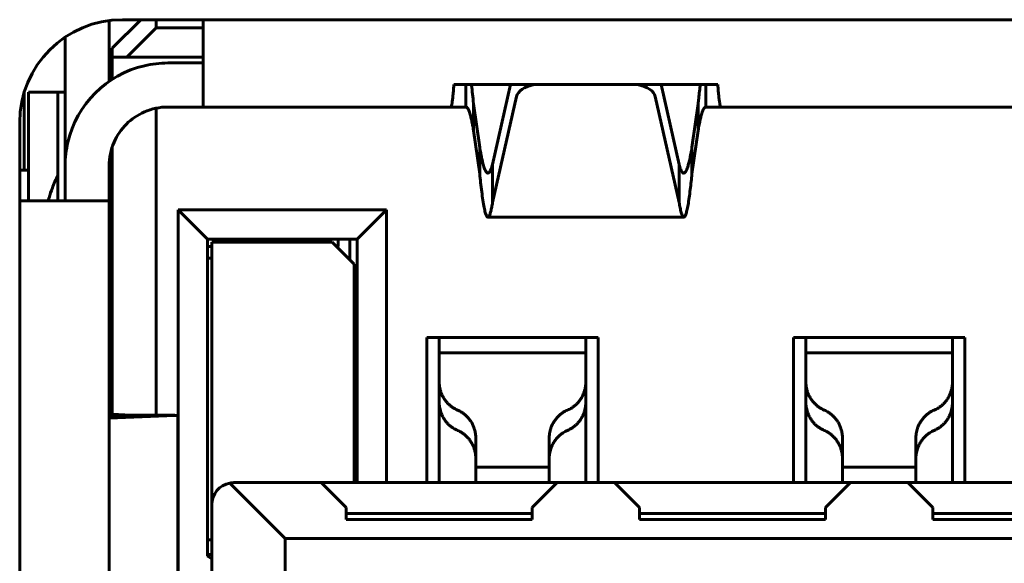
# Model space of a CAD drawing. Header units: millimetres. Extents: x -112 to 98, y -171 to 88.
# Tile 37 of 129: x -5.65 to 1.06, y 5.68 to 9.38. Entities that reach past the tile are written whole.
import ezdxf

# ---------------------------------------------------------------- set-up
doc = ezdxf.new("R2010")
doc.units = ezdxf.units.MM
doc.linetypes.add('K5LT32768', pattern=[0])

msp = doc.modelspace()

# ---------------------------------------------------------------- linework, layer by layer
at = {"color": 150, "linetype": 'K5LT32768', "lineweight": 60, "true_color": 0x0080ff}
for p, q in [((-5.0434, 8.964), (-5.0434, 9.3788)), ((-5.0434, 8.964), (-5.0434, 9.3788)), ((-5.0234, 9.1896), (-4.8284, 9.3846)), ((-5.0234, 9.1896), (-4.8284, 9.3846)), ((-4.9534, 9.3846), (7.3466, 9.3846)), ((-4.9534, 9.3846), (7.3466, 9.3846)), ((-4.7234, 9.3296), (-4.7234, 9.3846)), ((-4.7234, 9.3296), (-4.7234, 9.3846)), ((-4.4034, 9.3696), (-4.4034, 8.7896)), ((-4.4034, 9.3696), (-4.4034, 8.7896)), ((-5.3434, 9.2659), (-5.3434, 8.3896)), ((-5.3434, 9.2659), (-5.3434, 8.3896)), ((-4.9234, 9.1296), (-4.7234, 9.3296)), ((-4.9234, 9.1296), (-4.7234, 9.3296)), ((-4.4034, 9.3296), (-4.7234, 9.3296)), ((-4.4034, 9.3296), (-4.7234, 9.3296)), ((-5.0234, 9.1296), (-5.0234, 9.1896)), ((-5.0234, 9.1296), (-5.0234, 9.1896)), ((-5.0234, 8.9775), (-5.0234, 9.1296)), ((-5.0234, 9.1296), (-4.9234, 9.1296)), ((-5.0234, 8.9775), (-5.0234, 9.1296)), ((-5.0234, 9.1296), (-4.9234, 9.1296)), ((-4.4034, 9.1296), (-4.9234, 9.1296)), ((-4.4034, 9.1296), (-4.9234, 9.1296)), ((-4.4034, 9.0896), (-4.6434, 9.0896)), ((-4.4034, 9.0896), (-4.6434, 9.0896)), ((-0.8934, 8.9424), (-2.6934, 8.9424)), ((-0.8934, 8.9424), (-2.6934, 8.9424)), ((-2.6105, 8.7896), (-2.6105, 8.9424)), ((-2.6105, 8.7896), (-2.6105, 8.9424)), ((-2.3068, 8.9424), (-2.4296, 8.3978)), ((-2.3068, 8.9424), (-2.4296, 8.3978)), ((-1.1572, 8.3978), (-1.2799, 8.9424)), ((-1.1572, 8.3978), (-1.2799, 8.9424)), ((-0.9762, 8.9424), (-0.9762, 8.7896)), ((-0.9762, 8.9424), (-0.9762, 8.7896)), ((-5.6234, 8.3596), (-5.6234, 8.8873)), ((-5.6234, 8.3596), (-5.6234, 8.8873)), ((-5.5934, 8.8896), (-5.5934, 8.1496)), ((-5.5934, 8.8896), (-5.3934, 8.8896)), ((-5.5934, 8.8896), (-5.5934, 8.1496)), ((-5.5934, 8.8896), (-5.3934, 8.8896)), ((-5.3434, 8.8896), (-5.3934, 8.8896)), ((-5.3934, 8.3255), (-5.3934, 8.8896)), ((-5.3434, 8.8896), (-5.3934, 8.8896)), ((-5.3934, 8.3255), (-5.3934, 8.8896)), ((-2.4296, 8.138), (-2.2666, 8.8613)), ((-2.4296, 8.138), (-2.2666, 8.8613)), ((-1.3202, 8.8613), (-1.1572, 8.138)), ((-1.3202, 8.8613), (-1.1572, 8.138)), ((-2.517, 8.514), (-2.5588, 8.8108)), ((-2.5588, 8.8108), (-2.5588, 8.6303)), ((-2.517, 8.514), (-2.5588, 8.8108)), ((-2.5588, 8.8108), (-2.5588, 8.6303)), ((-1.0279, 8.8108), (-1.0698, 8.514)), ((-1.0279, 8.8108), (-1.0698, 8.514)), ((-1.0279, 8.6303), (-1.0279, 8.8108)), ((-1.0279, 8.6303), (-1.0279, 8.8108)), ((-4.7234, 6.6899), (-4.7234, 8.7815)), ((-4.7234, 6.6899), (-4.7234, 8.7815)), ((-4.6434, 8.7896), (-4.4034, 8.7896)), ((-4.6434, 8.7896), (-4.4034, 8.7896)), ((-2.7159, 8.7896), (-4.4034, 8.7896)), ((-2.7159, 8.7896), (-4.4034, 8.7896)), ((-2.7159, 8.7896), (-2.6105, 8.7896)), ((-2.7159, 8.7896), (-2.6105, 8.7896)), ((-0.9762, 8.7896), (-0.8708, 8.7896)), ((-0.9762, 8.7896), (-0.8708, 8.7896)), ((1.1966, 8.7896), (-0.8708, 8.7896)), ((1.1966, 8.7896), (-0.8708, 8.7896)), ((-5.6534, -4.7354), (-5.6534, 8.6846)), ((-5.6534, -4.7354), (-5.6534, 8.6846)), ((-2.5588, 8.6303), (-2.517, 8.3335)), ((-2.5588, 8.6303), (-2.517, 8.3335)), ((-1.0698, 8.3335), (-1.0279, 8.6303)), ((-1.0698, 8.3335), (-1.0279, 8.6303)), ((-5.0234, 8.5145), (-5.0234, 6.6945)), ((-5.0234, 8.5145), (-5.0234, 6.6945)), ((-2.517, 8.3335), (-2.517, 8.514)), ((-2.517, 8.3335), (-2.517, 8.514)), ((-1.0698, 8.514), (-1.0698, 8.3335)), ((-1.0698, 8.514), (-1.0698, 8.3335)), ((-2.4296, 8.3978), (-2.4296, 8.138)), ((-2.4296, 8.3978), (-2.4296, 8.138)), ((-1.1572, 8.138), (-1.1572, 8.3978)), ((-1.1572, 8.138), (-1.1572, 8.3978)), ((-5.6234, 8.3596), (-5.6534, 8.3596)), ((-5.6234, 8.3596), (-5.6534, 8.3596)), ((-5.5934, 8.3596), (-5.6234, 8.3596)), ((-5.5934, 8.3596), (-5.6234, 8.3596)), ((-5.3934, 8.3255), (-5.3934, 8.1496)), ((-5.3934, 8.3255), (-5.3934, 8.1496)), ((-5.3434, 8.3896), (-5.3434, 8.1496)), ((-5.3434, 8.3896), (-5.3434, 8.1496)), ((-5.0434, 8.1496), (-5.0434, 8.3896)), ((-5.0434, 8.1496), (-5.0434, 8.3896)), ((-5.6434, 8.1496), (-5.6534, 8.1496)), ((-5.6434, 8.1496), (-5.6534, 8.1496)), ((-5.0434, 8.1496), (-5.6434, 8.1496)), ((-5.0434, 8.1496), (-5.6434, 8.1496)), ((-5.0434, 8.1496), (-5.0434, 3.1296)), ((-5.0434, 8.1496), (-5.0434, 3.1296)), ((-4.3734, 7.8896), (-4.5734, 8.0896)), ((-4.5734, 5.0296), (-4.5734, 8.0896)), ((-4.5734, 8.0896), (-3.1534, 8.0896)), ((-4.3734, 7.8896), (-4.5734, 8.0896)), ((-4.5734, 5.0296), (-4.5734, 8.0896)), ((-4.5734, 8.0896), (-3.1534, 8.0896)), ((-3.3534, 7.8896), (-3.1534, 8.0896)), ((-3.3534, 7.8896), (-3.1534, 8.0896)), ((-3.1534, 8.0896), (-3.1534, 6.2296)), ((-3.1534, 8.0896), (-3.1534, 6.2296)), ((-1.1256, 8.0388), (-2.4611, 8.0388)), ((-1.1256, 8.0388), (-2.4611, 8.0388)), ((-4.3734, 7.8896), (-3.3534, 7.8896)), ((-4.3734, 5.7296), (-4.3734, 7.8896)), ((-4.3734, 7.8896), (-3.3534, 7.8896)), ((-4.3734, 5.7296), (-4.3734, 7.8896)), ((-4.3434, 7.8696), (-3.5234, 7.8696)), ((-4.3434, 6.0796), (-4.3434, 7.8696)), ((-4.3434, 7.8696), (-3.5234, 7.8696)), ((-4.3434, 6.0796), (-4.3434, 7.8696)), ((-3.5234, 7.8696), (-3.3734, 7.7196)), ((-3.5234, 7.8696), (-3.3734, 7.7196)), ((-3.4821, 7.8396), (-3.4813, 7.8896)), ((-3.4821, 7.8396), (-3.4813, 7.8896)), ((-3.4034, 7.7496), (-3.4034, 7.8896)), ((-3.4034, 7.7496), (-3.4034, 7.8896)), ((-3.3534, 7.8896), (-3.3534, 6.2296)), ((-3.3534, 7.8896), (-3.3534, 6.2296)), ((-4.3734, 7.8396), (-4.3434, 7.8396)), ((-4.3734, 7.8396), (-4.3434, 7.8396)), ((-3.4934, 7.8396), (-3.4821, 7.8396)), ((-3.4934, 7.8396), (-3.4821, 7.8396)), ((-4.3434, 7.7596), (-4.3734, 7.7596)), ((-4.3434, 7.7596), (-4.3734, 7.7596)), ((-3.3734, 6.2296), (-3.3734, 7.7196)), ((-3.3734, 6.2296), (-3.3734, 7.7196)), ((-1.7084, 7.2196), (-2.8784, 7.2196)), ((-2.8784, 7.2196), (-2.8784, 6.2296)), ((-1.7084, 7.2196), (-2.8784, 7.2196)), ((-2.8784, 7.2196), (-2.8784, 6.2296)), ((-2.7934, 7.1146), (-2.7934, 7.2196)), ((-2.7934, 7.1146), (-2.7934, 7.2196)), ((-1.7934, 7.2196), (-1.7934, 7.1146)), ((-1.7934, 7.2196), (-1.7934, 7.1146)), ((-1.7084, 6.2296), (-1.7084, 7.2196)), ((-1.7084, 6.2296), (-1.7084, 7.2196)), ((-0.3784, 7.2196), (-0.3784, 6.2296)), ((0.7916, 7.2196), (-0.3784, 7.2196)), ((-0.3784, 7.2196), (-0.3784, 6.2296)), ((0.7916, 7.2196), (-0.3784, 7.2196)), ((-0.2934, 7.1146), (-0.2934, 7.2196)), ((-0.2934, 7.1146), (-0.2934, 7.2196)), ((0.7066, 7.2196), (0.7066, 7.1146)), ((0.7066, 7.2196), (0.7066, 7.1146)), ((0.7916, 6.2296), (0.7916, 7.2196)), ((0.7916, 6.2296), (0.7916, 7.2196)), ((-1.7934, 7.1146), (-2.7934, 7.1146)), ((-2.7934, 7.1146), (-2.7934, 6.9176)), ((-1.7934, 7.1146), (-2.7934, 7.1146)), ((-2.7934, 7.1146), (-2.7934, 6.9176)), ((-1.7934, 6.9176), (-1.7934, 7.1146)), ((-1.7934, 6.9176), (-1.7934, 7.1146)), ((-0.2934, 7.1146), (-0.2934, 6.9176)), ((0.7066, 7.1146), (-0.2934, 7.1146)), ((-0.2934, 7.1146), (-0.2934, 6.9176)), ((0.7066, 7.1146), (-0.2934, 7.1146)), ((0.7066, 6.9176), (0.7066, 7.1146)), ((0.7066, 6.9176), (0.7066, 7.1146)), ((-2.7934, 6.7791), (-2.7934, 6.9176)), ((-2.7934, 6.7791), (-2.7934, 6.9176)), ((-1.7934, 6.9176), (-1.7934, 6.7791)), ((-1.7934, 6.9176), (-1.7934, 6.7791)), ((-0.2934, 6.7791), (-0.2934, 6.9176)), ((-0.2934, 6.7791), (-0.2934, 6.9176)), ((0.7066, 6.9176), (0.7066, 6.7791)), ((0.7066, 6.9176), (0.7066, 6.7791)), ((-2.7934, 6.2296), (-2.7934, 6.7791)), ((-2.7934, 6.2296), (-2.7934, 6.7791)), ((-1.7934, 6.2296), (-1.7934, 6.7791)), ((-1.7934, 6.2296), (-1.7934, 6.7791)), ((-0.2934, 6.2296), (-0.2934, 6.7791)), ((-0.2934, 6.2296), (-0.2934, 6.7791)), ((0.7066, 6.2296), (0.7066, 6.7791)), ((0.7066, 6.2296), (0.7066, 6.7791)), ((-4.9362, 6.6925), (-5.0434, 6.6925)), ((-4.9362, 6.6925), (-5.0434, 6.6925)), ((-5.0434, 6.6914), (-4.9644, 6.6904)), ((-5.0434, 6.6914), (-4.9644, 6.6904)), ((-4.8837, 6.6866), (-5.0434, 6.6806)), ((-5.0434, 6.6697), (-4.5939, 6.6866)), ((-4.8837, 6.6866), (-5.0434, 6.6806)), ((-5.0434, 6.6697), (-4.5939, 6.6866)), ((-4.9644, 6.6904), (-4.7716, 6.6904)), ((-4.9644, 6.6904), (-4.7716, 6.6904)), ((-4.9362, 6.6925), (-4.7716, 6.6904)), ((-4.9362, 6.6925), (-4.7716, 6.6904)), ((-4.5939, 6.6866), (-4.8837, 6.6866)), ((-4.5939, 6.6866), (-4.8837, 6.6866)), ((-4.5751, 6.6875), (-4.5751, 5.3785)), ((-4.5751, 6.6875), (-4.5751, 5.3785)), ((-2.5434, 6.5309), (-2.5434, 6.3808)), ((-2.5434, 6.5309), (-2.5434, 6.3808)), ((-2.0434, 6.5309), (-2.0434, 6.3808)), ((-2.0434, 6.5309), (-2.0434, 6.3808)), ((-0.0434, 6.5309), (-0.0434, 6.3808)), ((-0.0434, 6.5309), (-0.0434, 6.3808)), ((0.4566, 6.5309), (0.4566, 6.3808)), ((0.4566, 6.5309), (0.4566, 6.3808)), ((-2.5434, 6.3808), (-2.5434, 6.3346)), ((-2.5434, 6.3808), (-2.5434, 6.3346)), ((-2.0434, 6.3346), (-2.0434, 6.3808)), ((-2.0434, 6.3346), (-2.0434, 6.3808)), ((-0.0434, 6.3808), (-0.0434, 6.3346)), ((-0.0434, 6.3808), (-0.0434, 6.3346)), ((0.4566, 6.3346), (0.4566, 6.3808)), ((0.4566, 6.3346), (0.4566, 6.3808)), ((-2.5434, 6.3346), (-2.5434, 6.2296)), ((-2.3934, 6.3346), (-2.5434, 6.3346)), ((-2.5434, 6.3346), (-2.5434, 6.2296)), ((-2.3934, 6.3346), (-2.5434, 6.3346)), ((-2.3934, 6.3346), (-2.1934, 6.3346)), ((-2.3934, 6.3346), (-2.1934, 6.3346)), ((-2.0434, 6.3346), (-2.1934, 6.3346)), ((-2.0434, 6.3346), (-2.1934, 6.3346)), ((-2.0434, 6.2296), (-2.0434, 6.3346)), ((-2.0434, 6.2296), (-2.0434, 6.3346)), ((0.1066, 6.3346), (-0.0434, 6.3346)), ((-0.0434, 6.3346), (-0.0434, 6.2296)), ((0.1066, 6.3346), (-0.0434, 6.3346)), ((-0.0434, 6.3346), (-0.0434, 6.2296)), ((0.1066, 6.3346), (0.3066, 6.3346)), ((0.1066, 6.3346), (0.3066, 6.3346)), ((0.4566, 6.3346), (0.3066, 6.3346)), ((0.4566, 6.3346), (0.3066, 6.3346)), ((0.4566, 6.2296), (0.4566, 6.3346)), ((0.4566, 6.2296), (0.4566, 6.3346)), ((-3.8434, 5.8496), (-4.2208, 6.227)), ((-3.8434, 5.8496), (-4.2208, 6.227)), ((-3.5984, 6.2296), (-4.1934, 6.2296)), ((-3.5984, 6.2296), (-4.1934, 6.2296)), ((-3.5984, 6.2296), (-3.4284, 6.0596)), ((-1.9884, 6.2296), (-3.5984, 6.2296)), ((-3.5984, 6.2296), (-3.4284, 6.0596)), ((-1.9884, 6.2296), (-3.5984, 6.2296)), ((-2.1584, 6.0596), (-1.9884, 6.2296)), ((-2.1584, 6.0596), (-1.9884, 6.2296)), ((-1.9884, 6.2296), (-1.5984, 6.2296)), ((-1.9884, 6.2296), (-1.5984, 6.2296)), ((-1.5984, 6.2296), (-1.4284, 6.0596)), ((0.0116, 6.2296), (-1.5984, 6.2296)), ((-1.5984, 6.2296), (-1.4284, 6.0596)), ((0.0116, 6.2296), (-1.5984, 6.2296)), ((-0.1584, 6.0596), (0.0116, 6.2296)), ((-0.1584, 6.0596), (0.0116, 6.2296)), ((0.0116, 6.2296), (0.4016, 6.2296)), ((0.0116, 6.2296), (0.4016, 6.2296)), ((0.4016, 6.2296), (0.5716, 6.0596)), ((2.0116, 6.2296), (0.4016, 6.2296)), ((0.4016, 6.2296), (0.5716, 6.0596)), ((2.0116, 6.2296), (0.4016, 6.2296)), ((-4.3434, 6.0796), (-4.3434, 5.0296)), ((-4.3434, 6.0796), (-4.3434, 5.0296)), ((-3.4284, 5.9796), (-3.4284, 6.0596)), ((-3.4284, 5.9796), (-3.4284, 6.0596)), ((-2.1584, 6.0596), (-2.1584, 5.9796)), ((-2.1584, 6.0596), (-2.1584, 5.9796)), ((-1.4284, 5.9796), (-1.4284, 6.0596)), ((-1.4284, 5.9796), (-1.4284, 6.0596)), ((-0.1584, 6.0596), (-0.1584, 5.9796)), ((-0.1584, 6.0596), (-0.1584, 5.9796)), ((0.5716, 5.9796), (0.5716, 6.0596)), ((0.5716, 5.9796), (0.5716, 6.0596)), ((-2.1584, 6.0201), (-3.4284, 6.0201)), ((-2.1584, 6.0201), (-3.4284, 6.0201)), ((-3.4284, 5.9796), (-2.1584, 5.9796)), ((-3.4284, 5.9796), (-2.1584, 5.9796)), ((-0.1584, 6.0201), (-1.4284, 6.0201)), ((-0.1584, 6.0201), (-1.4284, 6.0201)), ((-1.4284, 5.9796), (-0.1584, 5.9796)), ((-1.4284, 5.9796), (-0.1584, 5.9796)), ((1.8416, 6.0201), (0.5716, 6.0201)), ((1.8416, 6.0201), (0.5716, 6.0201)), ((0.5716, 5.9796), (1.8416, 5.9796)), ((0.5716, 5.9796), (1.8416, 5.9796)), ((-3.8434, 4.4896), (-3.8434, 5.8496)), ((-3.8434, 5.8496), (6.2566, 5.8496)), ((-3.8434, 4.4896), (-3.8434, 5.8496)), ((-3.8434, 5.8496), (6.2566, 5.8496)), ((-4.3734, 5.8396), (-4.3434, 5.8396)), ((-4.3734, 5.8396), (-4.3434, 5.8396)), ((-4.3434, 5.7396), (-4.3734, 5.7396)), ((-4.3434, 5.7396), (-4.3734, 5.7396)), ((-4.3434, 5.7108), (-4.3734, 5.7296)), ((-4.3434, 5.7108), (-4.3734, 5.7296))]:
    msp.add_line(p, q, dxfattribs=at)
for centre, radius, start, end in [((-4.9534, 8.6846), 0.7, 90, 180), ((-4.9534, 8.6846), 0.7, 90, 180), ((-4.1034, 9.3696), 0.3, 177.13396, 180), ((-4.1034, 9.3696), 0.3, 177.13396, 180), ((-4.6434, 8.3896), 0.7, 103.21298, 166.78702), ((-4.6434, 8.3896), 0.7, 103.21298, 166.78702), ((-4.6434, 8.3896), 0.7, 90, 103.21298), ((-4.6434, 8.3896), 0.7, 90, 103.21298), ((-4.6434, 8.3896), 0.4, 113.57818, 156.42182), ((-4.6434, 8.3896), 0.4, 113.57818, 156.42182), ((-4.6434, 8.3896), 0.4, 90, 113.57818), ((-4.6434, 8.3896), 0.4, 90, 113.57818), ((-4.6434, 8.3896), 0.7, 166.78702, 180), ((-4.6434, 8.3896), 0.7, 166.78702, 180), ((-4.6434, 8.3896), 0.4, 156.42182, 180), ((-4.6434, 8.3896), 0.4, 156.42182, 180), ((-4.1934, 6.0796), 0.15, 100.5501, 180), ((-4.1934, 6.0796), 0.15, 100.5501, 180), ((-4.1934, 6.0796), 0.15, 90, 100.5501), ((-4.1934, 6.0796), 0.15, 90, 100.5501)]:
    msp.add_arc(centre, radius, start, end, dxfattribs=at)
for centre, start_param, end_param in [((-2.0678, 8.8501), 5.108464, 6.170982), ((-2.0678, 8.8501), 5.108464, 6.170982), ((-1.5189, 8.8501), 3.253795, 4.316314), ((-1.5189, 8.8501), 3.253795, 4.316314)]:
    msp.add_ellipse(centre, major_axis=(-0.2, 0), ratio=0.5, start_param=start_param, end_param=end_param, dxfattribs=at)
for points, knots in [([(-2.6934, 8.9424), (-2.6944, 8.926), (-2.6966, 8.8956), (-2.7001, 8.8575), (-2.7039, 8.8274), (-2.7078, 8.8056), (-2.7118, 8.7925), (-2.7145, 8.7896), (-2.7159, 8.7896)], [0, 0, 0, 0, 0.167891, 0.335375, 0.50245, 0.668708, 0.834558, 1, 1, 1, 1]), ([(-2.6934, 8.9424), (-2.6944, 8.926), (-2.6966, 8.8956), (-2.7001, 8.8575), (-2.7039, 8.8274), (-2.7078, 8.8056), (-2.7118, 8.7925), (-2.7145, 8.7896), (-2.7159, 8.7896)], [0, 0, 0, 0, 0.167891, 0.335375, 0.50245, 0.668708, 0.834558, 1, 1, 1, 1]), ([(-2.5588, 8.8108), (-2.5612, 8.8344), (-2.5659, 8.8792), (-2.5708, 8.9207), (-2.5734, 8.9407), (-2.5736, 8.9424)], [0, 0, 0, 0, 0.476888, 0.95569, 1, 1, 1, 1]), ([(-2.5588, 8.8108), (-2.5612, 8.8344), (-2.5659, 8.8792), (-2.5708, 8.9207), (-2.5734, 8.9407), (-2.5736, 8.9424)], [0, 0, 0, 0, 0.476888, 0.95569, 1, 1, 1, 1]), ([(-1.0131, 8.9424), (-1.015, 8.928), (-1.0187, 8.898), (-1.0236, 8.8532), (-1.0266, 8.8234), (-1.0279, 8.8108)], [0, 0, 0, 0, 0.378921, 0.745467, 1, 1, 1, 1]), ([(-1.0131, 8.9424), (-1.015, 8.928), (-1.0187, 8.898), (-1.0236, 8.8532), (-1.0266, 8.8234), (-1.0279, 8.8108)], [0, 0, 0, 0, 0.378921, 0.745467, 1, 1, 1, 1]), ([(-0.8708, 8.7896), (-0.8722, 8.7896), (-0.875, 8.7926), (-0.879, 8.806), (-0.883, 8.828), (-0.8867, 8.8583), (-0.8902, 8.8962), (-0.8923, 8.9263), (-0.8934, 8.9424)], [0, 0, 0, 0, 0.167891, 0.335375, 0.50245, 0.668708, 0.834558, 1, 1, 1, 1]), ([(-0.8708, 8.7896), (-0.8722, 8.7896), (-0.875, 8.7926), (-0.879, 8.806), (-0.883, 8.828), (-0.8867, 8.8583), (-0.8902, 8.8962), (-0.8923, 8.9263), (-0.8934, 8.9424)], [0, 0, 0, 0, 0.167891, 0.335375, 0.50245, 0.668708, 0.834558, 1, 1, 1, 1]), ([(-2.6105, 8.7896), (-2.6081, 8.7896), (-2.6034, 8.7874), (-2.5963, 8.7778), (-2.5892, 8.7619), (-2.5821, 8.74), (-2.575, 8.7124), (-2.5685, 8.6823), (-2.5631, 8.6543), (-2.5601, 8.6374), (-2.5588, 8.6303)], [0, 0, 0, 0, 0.136799, 0.274021, 0.411667, 0.549288, 0.686811, 0.824085, 0.928457, 1, 1, 1, 1]), ([(-2.6105, 8.7896), (-2.6081, 8.7896), (-2.6034, 8.7874), (-2.5963, 8.7778), (-2.5892, 8.7619), (-2.5821, 8.74), (-2.575, 8.7124), (-2.5685, 8.6823), (-2.5631, 8.6543), (-2.5601, 8.6374), (-2.5588, 8.6303)], [0, 0, 0, 0, 0.136799, 0.274021, 0.411667, 0.549288, 0.686811, 0.824085, 0.928457, 1, 1, 1, 1]), ([(-1.0279, 8.6303), (-1.0255, 8.6438), (-1.0208, 8.6695), (-1.0137, 8.7036), (-1.0066, 8.7327), (-0.9995, 8.7563), (-0.9924, 8.7739), (-0.9859, 8.7844), (-0.9805, 8.7889), (-0.9775, 8.7896), (-0.9762, 8.7896)], [0, 0, 0, 0, 0.136799, 0.274021, 0.411667, 0.549288, 0.686811, 0.824085, 0.928457, 1, 1, 1, 1]), ([(-1.0279, 8.6303), (-1.0255, 8.6438), (-1.0208, 8.6695), (-1.0137, 8.7036), (-1.0066, 8.7327), (-0.9995, 8.7563), (-0.9924, 8.7739), (-0.9859, 8.7844), (-0.9805, 8.7889), (-0.9775, 8.7896), (-0.9762, 8.7896)], [0, 0, 0, 0, 0.136799, 0.274021, 0.411667, 0.549288, 0.686811, 0.824085, 0.928457, 1, 1, 1, 1]), ([(-2.4611, 8.3388), (-2.4612, 8.3388), (-2.4637, 8.3388), (-2.4695, 8.3415), (-2.4786, 8.3552), (-2.488, 8.3802), (-2.4964, 8.4109), (-2.5038, 8.4435), (-2.5104, 8.4769), (-2.5148, 8.5014), (-2.517, 8.514)], [0, 0, 0, 0, 0, 0.134849, 0.313413, 0.487503, 0.643305, 0.764618, 0.883517, 1, 1, 1, 1]), ([(-2.4611, 8.3388), (-2.4612, 8.3388), (-2.4637, 8.3388), (-2.4695, 8.3415), (-2.4786, 8.3552), (-2.488, 8.3802), (-2.4964, 8.4109), (-2.5038, 8.4435), (-2.5104, 8.4769), (-2.5148, 8.5014), (-2.517, 8.514)], [0, 0, 0, 0, 0, 0.134849, 0.313413, 0.487503, 0.643305, 0.764618, 0.883517, 1, 1, 1, 1]), ([(-1.0698, 8.514), (-1.0723, 8.4992), (-1.0774, 8.4709), (-1.0851, 8.4333), (-1.0928, 8.4013), (-1.1005, 8.3753), (-1.1082, 8.3559), (-1.1159, 8.3434), (-1.1217, 8.3392), (-1.1249, 8.3388), (-1.1256, 8.3388)], [0, 0, 0, 0, 0.136948, 0.274348, 0.412201, 0.550049, 0.687882, 0.825684, 0.963431, 1, 1, 1, 1]), ([(-1.0698, 8.514), (-1.0723, 8.4992), (-1.0774, 8.4709), (-1.0851, 8.4333), (-1.0928, 8.4013), (-1.1005, 8.3753), (-1.1082, 8.3559), (-1.1159, 8.3434), (-1.1217, 8.3392), (-1.1249, 8.3388), (-1.1256, 8.3388)], [0, 0, 0, 0, 0.136948, 0.274348, 0.412201, 0.550049, 0.687882, 0.825684, 0.963431, 1, 1, 1, 1]), ([(-2.4296, 8.3978), (-2.4321, 8.3885), (-2.4372, 8.3719), (-2.4449, 8.3536), (-2.4526, 8.3421), (-2.458, 8.339), (-2.4608, 8.3388), (-2.4611, 8.3388)], [0, 0, 0, 0, 0.242193, 0.4849, 0.728098, 0.971163, 1, 1, 1, 1]), ([(-2.4296, 8.3978), (-2.4321, 8.3885), (-2.4372, 8.3719), (-2.4449, 8.3536), (-2.4526, 8.3421), (-2.458, 8.339), (-2.4608, 8.3388), (-2.4611, 8.3388)], [0, 0, 0, 0, 0.242193, 0.4849, 0.728098, 0.971163, 1, 1, 1, 1]), ([(-1.1256, 8.3388), (-1.1275, 8.3388), (-1.1319, 8.3403), (-1.1389, 8.3483), (-1.146, 8.3629), (-1.1521, 8.3802), (-1.1557, 8.3923), (-1.1572, 8.3978)], [0, 0, 0, 0, 0.1780901, 0.4208507, 0.6637384, 0.8570091, 1, 1, 1, 1]), ([(-1.1256, 8.3388), (-1.1275, 8.3388), (-1.1319, 8.3403), (-1.1389, 8.3483), (-1.146, 8.3629), (-1.1521, 8.3802), (-1.1557, 8.3923), (-1.1572, 8.3978)], [0, 0, 0, 0, 0.1780901, 0.4208507, 0.6637384, 0.8570091, 1, 1, 1, 1]), ([(-5.3934, 8.3255), (-5.4066, 8.2964), (-5.4198, 8.2673), (-5.4391, 8.2154), (-5.4466, 8.1927), (-5.4552, 8.1633), (-5.4571, 8.1564), (-5.459, 8.1496)], [0, 0, 0, 0, 0.4995763, 0.4995763, 0.8838872, 0.8838872, 1, 1, 1, 1]), ([(-5.3934, 8.3255), (-5.4066, 8.2964), (-5.4198, 8.2673), (-5.4391, 8.2154), (-5.4466, 8.1927), (-5.4552, 8.1633), (-5.4571, 8.1564), (-5.459, 8.1496)], [0, 0, 0, 0, 0.4995763, 0.4995763, 0.8838872, 0.8838872, 1, 1, 1, 1]), ([(-2.517, 8.3335), (-2.5149, 8.3133), (-2.5104, 8.2705), (-2.5031, 8.2093), (-2.4951, 8.1512), (-2.4871, 8.104), (-2.4791, 8.0694), (-2.4714, 8.0476), (-2.4655, 8.0397), (-2.462, 8.0388), (-2.4612, 8.0388), (-2.4611, 8.0388)], [0, 0, 0, 0, 0.110599, 0.244501, 0.388174, 0.540677, 0.67867, 0.815613, 0.952698, 1, 1, 1, 1, 1]), ([(-2.517, 8.3335), (-2.5149, 8.3133), (-2.5104, 8.2705), (-2.5031, 8.2093), (-2.4951, 8.1512), (-2.4871, 8.104), (-2.4791, 8.0694), (-2.4714, 8.0476), (-2.4655, 8.0397), (-2.462, 8.0388), (-2.4612, 8.0388), (-2.4611, 8.0388)], [0, 0, 0, 0, 0.110599, 0.244501, 0.388174, 0.540677, 0.67867, 0.815613, 0.952698, 1, 1, 1, 1, 1]), ([(-1.1256, 8.0388), (-1.1255, 8.0388), (-1.1235, 8.0388), (-1.1189, 8.0417), (-1.1118, 8.0562), (-1.1041, 8.0832), (-1.0965, 8.1216), (-1.0889, 8.1697), (-1.0818, 8.2238), (-1.0755, 8.2786), (-1.0716, 8.3157), (-1.0698, 8.3335)], [0, 0, 0, 0, 0, 0.110517, 0.247029, 0.383982, 0.521705, 0.65948, 0.789199, 0.902612, 1, 1, 1, 1]), ([(-1.1256, 8.0388), (-1.1255, 8.0388), (-1.1235, 8.0388), (-1.1189, 8.0417), (-1.1118, 8.0562), (-1.1041, 8.0832), (-1.0965, 8.1216), (-1.0889, 8.1697), (-1.0818, 8.2238), (-1.0755, 8.2786), (-1.0716, 8.3157), (-1.0698, 8.3335)], [0, 0, 0, 0, 0, 0.110517, 0.247029, 0.383982, 0.521705, 0.65948, 0.789199, 0.902612, 1, 1, 1, 1]), ([(-2.4611, 8.0388), (-2.4595, 8.0388), (-2.4552, 8.041), (-2.4486, 8.0529), (-2.4415, 8.0762), (-2.4352, 8.105), (-2.4313, 8.127), (-2.4296, 8.138)], [0, 0, 0, 0, 0.1589854, 0.4022898, 0.6309253, 0.8302317, 1, 1, 1, 1]), ([(-2.4611, 8.0388), (-2.4595, 8.0388), (-2.4552, 8.041), (-2.4486, 8.0529), (-2.4415, 8.0762), (-2.4352, 8.105), (-2.4313, 8.127), (-2.4296, 8.138)], [0, 0, 0, 0, 0.1589854, 0.4022898, 0.6309253, 0.8302317, 1, 1, 1, 1]), ([(-1.1572, 8.138), (-1.1551, 8.1254), (-1.1506, 8.1), (-1.1434, 8.0688), (-1.1354, 8.0463), (-1.1294, 8.0393), (-1.1261, 8.0388), (-1.1256, 8.0388)], [0, 0, 0, 0, 0.1952423, 0.4314634, 0.6846187, 0.9529305, 1, 1, 1, 1]), ([(-1.1572, 8.138), (-1.1551, 8.1254), (-1.1506, 8.1), (-1.1434, 8.0688), (-1.1354, 8.0463), (-1.1294, 8.0393), (-1.1261, 8.0388), (-1.1256, 8.0388)], [0, 0, 0, 0, 0.1952423, 0.4314634, 0.6846187, 0.9529305, 1, 1, 1, 1]), ([(-2.6684, 6.7242), (-2.674, 6.7266), (-2.6853, 6.7319), (-2.7019, 6.7419), (-2.718, 6.7541), (-2.7336, 6.7683), (-2.7482, 6.7849), (-2.7614, 6.8036), (-2.7725, 6.8238), (-2.7813, 6.8447), (-2.7872, 6.8648), (-2.7908, 6.8837), (-2.7927, 6.9009), (-2.7932, 6.9122), (-2.7934, 6.9176)], [0, 0, 0, 0, 0.085988, 0.173679, 0.263093, 0.355898, 0.450401, 0.546517, 0.642553, 0.731711, 0.814067, 0.882834, 0.944806, 1, 1, 1, 1]), ([(-2.6684, 6.7242), (-2.674, 6.7266), (-2.6853, 6.7319), (-2.7019, 6.7419), (-2.718, 6.7541), (-2.7336, 6.7683), (-2.7482, 6.7849), (-2.7614, 6.8036), (-2.7725, 6.8238), (-2.7813, 6.8447), (-2.7872, 6.8648), (-2.7908, 6.8837), (-2.7927, 6.9009), (-2.7932, 6.9122), (-2.7934, 6.9176)], [0, 0, 0, 0, 0.085988, 0.173679, 0.263093, 0.355898, 0.450401, 0.546517, 0.642553, 0.731711, 0.814067, 0.882834, 0.944806, 1, 1, 1, 1]), ([(-1.7934, 6.9176), (-1.7935, 6.9117), (-1.7941, 6.9004), (-1.796, 6.884), (-1.7992, 6.8666), (-1.8046, 6.8472), (-1.8135, 6.8251), (-1.8257, 6.803), (-1.8402, 6.7827), (-1.8557, 6.7657), (-1.8715, 6.7518), (-1.8871, 6.7405), (-1.9027, 6.7313), (-1.9131, 6.7264), (-1.9184, 6.7242)], [0, 0, 0, 0, 0.059375, 0.118653, 0.177416, 0.254581, 0.348594, 0.458322, 0.56243, 0.661341, 0.753454, 0.840062, 0.921297, 1, 1, 1, 1]), ([(-1.7934, 6.9176), (-1.7935, 6.9117), (-1.7941, 6.9004), (-1.796, 6.884), (-1.7992, 6.8666), (-1.8046, 6.8472), (-1.8135, 6.8251), (-1.8257, 6.803), (-1.8402, 6.7827), (-1.8557, 6.7657), (-1.8715, 6.7518), (-1.8871, 6.7405), (-1.9027, 6.7313), (-1.9131, 6.7264), (-1.9184, 6.7242)], [0, 0, 0, 0, 0.059375, 0.118653, 0.177416, 0.254581, 0.348594, 0.458322, 0.56243, 0.661341, 0.753454, 0.840062, 0.921297, 1, 1, 1, 1]), ([(-0.1684, 6.7242), (-0.174, 6.7266), (-0.1853, 6.7319), (-0.2019, 6.7419), (-0.218, 6.7541), (-0.2336, 6.7683), (-0.2482, 6.7849), (-0.2614, 6.8036), (-0.2725, 6.8238), (-0.2813, 6.8447), (-0.2872, 6.8648), (-0.2908, 6.8837), (-0.2927, 6.9009), (-0.2932, 6.9122), (-0.2934, 6.9176)], [0, 0, 0, 0, 0.085988, 0.173679, 0.263093, 0.355898, 0.450401, 0.546517, 0.642553, 0.731711, 0.814067, 0.882834, 0.944806, 1, 1, 1, 1]), ([(-0.1684, 6.7242), (-0.174, 6.7266), (-0.1853, 6.7319), (-0.2019, 6.7419), (-0.218, 6.7541), (-0.2336, 6.7683), (-0.2482, 6.7849), (-0.2614, 6.8036), (-0.2725, 6.8238), (-0.2813, 6.8447), (-0.2872, 6.8648), (-0.2908, 6.8837), (-0.2927, 6.9009), (-0.2932, 6.9122), (-0.2934, 6.9176)], [0, 0, 0, 0, 0.085988, 0.173679, 0.263093, 0.355898, 0.450401, 0.546517, 0.642553, 0.731711, 0.814067, 0.882834, 0.944806, 1, 1, 1, 1]), ([(0.7066, 6.9176), (0.7065, 6.9117), (0.7059, 6.9004), (0.704, 6.884), (0.7008, 6.8666), (0.6954, 6.8472), (0.6865, 6.8251), (0.6743, 6.803), (0.6598, 6.7827), (0.6443, 6.7657), (0.6285, 6.7518), (0.6129, 6.7405), (0.5973, 6.7313), (0.5869, 6.7264), (0.5816, 6.7242)], [0, 0, 0, 0, 0.059375, 0.118653, 0.177416, 0.254581, 0.348594, 0.458322, 0.56243, 0.661341, 0.753454, 0.840062, 0.921297, 1, 1, 1, 1]), ([(0.7066, 6.9176), (0.7065, 6.9117), (0.7059, 6.9004), (0.704, 6.884), (0.7008, 6.8666), (0.6954, 6.8472), (0.6865, 6.8251), (0.6743, 6.803), (0.6598, 6.7827), (0.6443, 6.7657), (0.6285, 6.7518), (0.6129, 6.7405), (0.5973, 6.7313), (0.5869, 6.7264), (0.5816, 6.7242)], [0, 0, 0, 0, 0.059375, 0.118653, 0.177416, 0.254581, 0.348594, 0.458322, 0.56243, 0.661341, 0.753454, 0.840062, 0.921297, 1, 1, 1, 1]), ([(-2.7934, 6.7791), (-2.7932, 6.7733), (-2.7927, 6.7619), (-2.7908, 6.7455), (-2.7876, 6.7282), (-2.7821, 6.7088), (-2.7732, 6.6867), (-2.7611, 6.6645), (-2.7465, 6.6443), (-2.7311, 6.6273), (-2.7152, 6.6134), (-2.6996, 6.602), (-2.684, 6.5929), (-2.6736, 6.5879), (-2.6684, 6.5858)], [0, 0, 0, 0, 0.059373, 0.118648, 0.17741, 0.254572, 0.348583, 0.458309, 0.562417, 0.661329, 0.753444, 0.840055, 0.921294, 1, 1, 1, 1]), ([(-2.7934, 6.7791), (-2.7932, 6.7733), (-2.7927, 6.7619), (-2.7908, 6.7455), (-2.7876, 6.7282), (-2.7821, 6.7088), (-2.7732, 6.6867), (-2.7611, 6.6645), (-2.7465, 6.6443), (-2.7311, 6.6273), (-2.7152, 6.6134), (-2.6996, 6.602), (-2.684, 6.5929), (-2.6736, 6.5879), (-2.6684, 6.5858)], [0, 0, 0, 0, 0.059373, 0.118648, 0.17741, 0.254572, 0.348583, 0.458309, 0.562417, 0.661329, 0.753444, 0.840055, 0.921294, 1, 1, 1, 1]), ([(-2.5434, 6.5309), (-2.5435, 6.5367), (-2.5441, 6.5481), (-2.546, 6.5644), (-2.5492, 6.5818), (-2.5546, 6.6012), (-2.5635, 6.6233), (-2.5757, 6.6455), (-2.5902, 6.6657), (-2.6057, 6.6827), (-2.6215, 6.6966), (-2.6371, 6.708), (-2.6527, 6.7171), (-2.6631, 6.722), (-2.6684, 6.7242)], [0, 0, 0, 0, 0.059373, 0.118648, 0.17741, 0.254572, 0.348583, 0.458309, 0.562417, 0.661329, 0.753444, 0.840055, 0.921294, 1, 1, 1, 1]), ([(-2.5434, 6.5309), (-2.5435, 6.5367), (-2.5441, 6.5481), (-2.546, 6.5644), (-2.5492, 6.5818), (-2.5546, 6.6012), (-2.5635, 6.6233), (-2.5757, 6.6455), (-2.5902, 6.6657), (-2.6057, 6.6827), (-2.6215, 6.6966), (-2.6371, 6.708), (-2.6527, 6.7171), (-2.6631, 6.722), (-2.6684, 6.7242)], [0, 0, 0, 0, 0.059373, 0.118648, 0.17741, 0.254572, 0.348583, 0.458309, 0.562417, 0.661329, 0.753444, 0.840055, 0.921294, 1, 1, 1, 1]), ([(-1.9184, 6.7242), (-1.924, 6.7219), (-1.9353, 6.7165), (-1.9519, 6.7065), (-1.968, 6.6944), (-1.9836, 6.6801), (-1.9982, 6.6635), (-2.0114, 6.6448), (-2.0225, 6.6246), (-2.0313, 6.6037), (-2.0372, 6.5836), (-2.0408, 6.5647), (-2.0427, 6.5475), (-2.0432, 6.5363), (-2.0434, 6.5309)], [0, 0, 0, 0, 0.085999, 0.173702, 0.263128, 0.355945, 0.45046, 0.546588, 0.642633, 0.731792, 0.814142, 0.882891, 0.944837, 1, 1, 1, 1]), ([(-1.9184, 6.7242), (-1.924, 6.7219), (-1.9353, 6.7165), (-1.9519, 6.7065), (-1.968, 6.6944), (-1.9836, 6.6801), (-1.9982, 6.6635), (-2.0114, 6.6448), (-2.0225, 6.6246), (-2.0313, 6.6037), (-2.0372, 6.5836), (-2.0408, 6.5647), (-2.0427, 6.5475), (-2.0432, 6.5363), (-2.0434, 6.5309)], [0, 0, 0, 0, 0.085999, 0.173702, 0.263128, 0.355945, 0.45046, 0.546588, 0.642633, 0.731792, 0.814142, 0.882891, 0.944837, 1, 1, 1, 1]), ([(-1.9184, 6.5858), (-1.9127, 6.5881), (-1.9014, 6.5935), (-1.8849, 6.6035), (-1.8687, 6.6156), (-1.8531, 6.6299), (-1.8385, 6.6465), (-1.8253, 6.6652), (-1.8142, 6.6854), (-1.8055, 6.7063), (-1.7995, 6.7264), (-1.7959, 6.7453), (-1.794, 6.7625), (-1.7935, 6.7737), (-1.7934, 6.7791)], [0, 0, 0, 0, 0.085999, 0.173702, 0.263128, 0.355945, 0.45046, 0.546588, 0.642633, 0.731792, 0.814142, 0.882891, 0.944837, 1, 1, 1, 1]), ([(-1.9184, 6.5858), (-1.9127, 6.5881), (-1.9014, 6.5935), (-1.8849, 6.6035), (-1.8687, 6.6156), (-1.8531, 6.6299), (-1.8385, 6.6465), (-1.8253, 6.6652), (-1.8142, 6.6854), (-1.8055, 6.7063), (-1.7995, 6.7264), (-1.7959, 6.7453), (-1.794, 6.7625), (-1.7935, 6.7737), (-1.7934, 6.7791)], [0, 0, 0, 0, 0.085999, 0.173702, 0.263128, 0.355945, 0.45046, 0.546588, 0.642633, 0.731792, 0.814142, 0.882891, 0.944837, 1, 1, 1, 1]), ([(-0.2934, 6.7791), (-0.2932, 6.7733), (-0.2927, 6.7619), (-0.2908, 6.7455), (-0.2876, 6.7282), (-0.2821, 6.7088), (-0.2732, 6.6867), (-0.2611, 6.6645), (-0.2465, 6.6443), (-0.2311, 6.6273), (-0.2152, 6.6134), (-0.1996, 6.602), (-0.184, 6.5929), (-0.1736, 6.5879), (-0.1684, 6.5858)], [0, 0, 0, 0, 0.059373, 0.118648, 0.17741, 0.254572, 0.348583, 0.458309, 0.562417, 0.661329, 0.753444, 0.840055, 0.921294, 1, 1, 1, 1]), ([(-0.2934, 6.7791), (-0.2932, 6.7733), (-0.2927, 6.7619), (-0.2908, 6.7455), (-0.2876, 6.7282), (-0.2821, 6.7088), (-0.2732, 6.6867), (-0.2611, 6.6645), (-0.2465, 6.6443), (-0.2311, 6.6273), (-0.2152, 6.6134), (-0.1996, 6.602), (-0.184, 6.5929), (-0.1736, 6.5879), (-0.1684, 6.5858)], [0, 0, 0, 0, 0.059373, 0.118648, 0.17741, 0.254572, 0.348583, 0.458309, 0.562417, 0.661329, 0.753444, 0.840055, 0.921294, 1, 1, 1, 1]), ([(-0.0434, 6.5309), (-0.0435, 6.5367), (-0.0441, 6.5481), (-0.046, 6.5644), (-0.0492, 6.5818), (-0.0546, 6.6012), (-0.0635, 6.6233), (-0.0757, 6.6455), (-0.0902, 6.6657), (-0.1057, 6.6827), (-0.1215, 6.6966), (-0.1371, 6.708), (-0.1527, 6.7171), (-0.1631, 6.722), (-0.1684, 6.7242)], [0, 0, 0, 0, 0.059373, 0.118648, 0.17741, 0.254572, 0.348583, 0.458309, 0.562417, 0.661329, 0.753444, 0.840055, 0.921294, 1, 1, 1, 1]), ([(-0.0434, 6.5309), (-0.0435, 6.5367), (-0.0441, 6.5481), (-0.046, 6.5644), (-0.0492, 6.5818), (-0.0546, 6.6012), (-0.0635, 6.6233), (-0.0757, 6.6455), (-0.0902, 6.6657), (-0.1057, 6.6827), (-0.1215, 6.6966), (-0.1371, 6.708), (-0.1527, 6.7171), (-0.1631, 6.722), (-0.1684, 6.7242)], [0, 0, 0, 0, 0.059373, 0.118648, 0.17741, 0.254572, 0.348583, 0.458309, 0.562417, 0.661329, 0.753444, 0.840055, 0.921294, 1, 1, 1, 1]), ([(0.5816, 6.7242), (0.576, 6.7219), (0.5647, 6.7165), (0.5481, 6.7065), (0.532, 6.6944), (0.5164, 6.6801), (0.5018, 6.6635), (0.4886, 6.6448), (0.4775, 6.6246), (0.4687, 6.6037), (0.4628, 6.5836), (0.4592, 6.5647), (0.4573, 6.5475), (0.4568, 6.5363), (0.4566, 6.5309)], [0, 0, 0, 0, 0.085999, 0.173702, 0.263128, 0.355945, 0.45046, 0.546588, 0.642633, 0.731792, 0.814142, 0.882891, 0.944837, 1, 1, 1, 1]), ([(0.5816, 6.7242), (0.576, 6.7219), (0.5647, 6.7165), (0.5481, 6.7065), (0.532, 6.6944), (0.5164, 6.6801), (0.5018, 6.6635), (0.4886, 6.6448), (0.4775, 6.6246), (0.4687, 6.6037), (0.4628, 6.5836), (0.4592, 6.5647), (0.4573, 6.5475), (0.4568, 6.5363), (0.4566, 6.5309)], [0, 0, 0, 0, 0.085999, 0.173702, 0.263128, 0.355945, 0.45046, 0.546588, 0.642633, 0.731792, 0.814142, 0.882891, 0.944837, 1, 1, 1, 1]), ([(0.5816, 6.5858), (0.5873, 6.5881), (0.5986, 6.5935), (0.6151, 6.6035), (0.6313, 6.6156), (0.6469, 6.6299), (0.6615, 6.6465), (0.6747, 6.6652), (0.6858, 6.6854), (0.6945, 6.7063), (0.7005, 6.7264), (0.7041, 6.7453), (0.706, 6.7625), (0.7065, 6.7737), (0.7066, 6.7791)], [0, 0, 0, 0, 0.085999, 0.173702, 0.263128, 0.355945, 0.45046, 0.546588, 0.642633, 0.731792, 0.814142, 0.882891, 0.944837, 1, 1, 1, 1]), ([(0.5816, 6.5858), (0.5873, 6.5881), (0.5986, 6.5935), (0.6151, 6.6035), (0.6313, 6.6156), (0.6469, 6.6299), (0.6615, 6.6465), (0.6747, 6.6652), (0.6858, 6.6854), (0.6945, 6.7063), (0.7005, 6.7264), (0.7041, 6.7453), (0.706, 6.7625), (0.7065, 6.7737), (0.7066, 6.7791)], [0, 0, 0, 0, 0.085999, 0.173702, 0.263128, 0.355945, 0.45046, 0.546588, 0.642633, 0.731792, 0.814142, 0.882891, 0.944837, 1, 1, 1, 1]), ([(-5.0434, 6.6958), (-5.043, 6.6959), (-5.0426, 6.6957), (-5.0398, 6.6954), (-5.0382, 6.6953), (-5.0335, 6.6949), (-5.0303, 6.6948), (-5.0223, 6.6944), (-5.0174, 6.6942), (-5.0062, 6.6938), (-4.9999, 6.6936), (-4.986, 6.6933), (-4.9784, 6.6931), (-4.9624, 6.6927), (-4.9541, 6.6926), (-4.9441, 6.6924), (-4.943, 6.6924), (-4.9399, 6.6923), (-4.9381, 6.6923), (-4.9362, 6.6925)], [0, 0, 0, 0, 0.143901, 0.143901, 0.253263, 0.253263, 0.387107, 0.387107, 0.530407, 0.530407, 0.67417, 0.67417, 0.817576, 0.817576, 0.954046, 0.954046, 0.971926, 0.971926, 1, 1, 1, 1]), ([(-5.0434, 6.6958), (-5.043, 6.6959), (-5.0426, 6.6957), (-5.0398, 6.6954), (-5.0382, 6.6953), (-5.0335, 6.6949), (-5.0303, 6.6948), (-5.0223, 6.6944), (-5.0174, 6.6942), (-5.0062, 6.6938), (-4.9999, 6.6936), (-4.986, 6.6933), (-4.9784, 6.6931), (-4.9624, 6.6927), (-4.9541, 6.6926), (-4.9441, 6.6924), (-4.943, 6.6924), (-4.9399, 6.6923), (-4.9381, 6.6923), (-4.9362, 6.6925)], [0, 0, 0, 0, 0.143901, 0.143901, 0.253263, 0.253263, 0.387107, 0.387107, 0.530407, 0.530407, 0.67417, 0.67417, 0.817576, 0.817576, 0.954046, 0.954046, 0.971926, 0.971926, 1, 1, 1, 1]), ([(-4.9644, 6.6904), (-4.9637, 6.6893), (-4.963, 6.6893), (-4.9616, 6.6893), (-4.9608, 6.6893), (-4.9594, 6.6892), (-4.9587, 6.6892), (-4.9571, 6.6892), (-4.9562, 6.6892), (-4.9536, 6.6892), (-4.9519, 6.6892), (-4.9468, 6.6891), (-4.9435, 6.6891), (-4.9345, 6.6891), (-4.929, 6.689), (-4.9176, 6.6889), (-4.9119, 6.6888), (-4.9018, 6.6887), (-4.8972, 6.6886), (-4.8894, 6.6885), (-4.8861, 6.6885), (-4.8808, 6.6883), (-4.8788, 6.6883), (-4.876, 6.6881), (-4.8752, 6.6881), (-4.8751, 6.688), (-4.8751, 6.688), (-4.8751, 6.688)], [0, 0, 0, 0, 0.013001, 0.013001, 0.026002, 0.026002, 0.039003, 0.039003, 0.055372, 0.055372, 0.088111, 0.088111, 0.153587, 0.153587, 0.272643, 0.272643, 0.416537, 0.416537, 0.559976, 0.559976, 0.703421, 0.703421, 0.846825, 0.846825, 0.990324, 0.990324, 1, 1, 1, 1]), ([(-4.9644, 6.6904), (-4.9637, 6.6893), (-4.963, 6.6893), (-4.9616, 6.6893), (-4.9608, 6.6893), (-4.9594, 6.6892), (-4.9587, 6.6892), (-4.9571, 6.6892), (-4.9562, 6.6892), (-4.9536, 6.6892), (-4.9519, 6.6892), (-4.9468, 6.6891), (-4.9435, 6.6891), (-4.9345, 6.6891), (-4.929, 6.689), (-4.9176, 6.6889), (-4.9119, 6.6888), (-4.9018, 6.6887), (-4.8972, 6.6886), (-4.8894, 6.6885), (-4.8861, 6.6885), (-4.8808, 6.6883), (-4.8788, 6.6883), (-4.876, 6.6881), (-4.8752, 6.6881), (-4.8751, 6.688), (-4.8751, 6.688), (-4.8751, 6.688)], [0, 0, 0, 0, 0.013001, 0.013001, 0.026002, 0.026002, 0.039003, 0.039003, 0.055372, 0.055372, 0.088111, 0.088111, 0.153587, 0.153587, 0.272643, 0.272643, 0.416537, 0.416537, 0.559976, 0.559976, 0.703421, 0.703421, 0.846825, 0.846825, 0.990324, 0.990324, 1, 1, 1, 1]), ([(-4.8751, 6.688), (-4.8752, 6.6879), (-4.8757, 6.6879), (-4.8781, 6.6878), (-4.8799, 6.6877), (-4.8827, 6.6877), (-4.883, 6.6877), (-4.8834, 6.6877), (-4.8835, 6.6877), (-4.8837, 6.6866)], [0, 0, 0, 0, 0.448068, 0.448068, 0.925386, 0.925386, 0.977892, 0.977892, 1, 1, 1, 1]), ([(-4.8751, 6.688), (-4.8752, 6.6879), (-4.8757, 6.6879), (-4.8781, 6.6878), (-4.8799, 6.6877), (-4.8827, 6.6877), (-4.883, 6.6877), (-4.8834, 6.6877), (-4.8835, 6.6877), (-4.8837, 6.6866)], [0, 0, 0, 0, 0.448068, 0.448068, 0.925386, 0.925386, 0.977892, 0.977892, 1, 1, 1, 1]), ([(-4.7716, 6.6904), (-4.7544, 6.6901), (-4.7372, 6.69), (-4.7095, 6.6898), (-4.698, 6.6897), (-4.6744, 6.6895), (-4.6623, 6.6894), (-4.6399, 6.6891), (-4.6295, 6.689), (-4.6114, 6.6887), (-4.6036, 6.6885), (-4.5908, 6.6883), (-4.5858, 6.6881), (-4.5785, 6.6879), (-4.5763, 6.6877), (-4.5753, 6.6876), (-4.5751, 6.6875), (-4.5751, 6.6875)], [0, 0, 0, 0, 0.146155, 0.146155, 0.257909, 0.257909, 0.392373, 0.392373, 0.534442, 0.534442, 0.676378, 0.676378, 0.817893, 0.817893, 0.959657, 0.959657, 1, 1, 1, 1]), ([(-4.7716, 6.6904), (-4.7544, 6.6901), (-4.7372, 6.69), (-4.7095, 6.6898), (-4.698, 6.6897), (-4.6744, 6.6895), (-4.6623, 6.6894), (-4.6399, 6.6891), (-4.6295, 6.689), (-4.6114, 6.6887), (-4.6036, 6.6885), (-4.5908, 6.6883), (-4.5858, 6.6881), (-4.5785, 6.6879), (-4.5763, 6.6877), (-4.5753, 6.6876), (-4.5751, 6.6875), (-4.5751, 6.6875)], [0, 0, 0, 0, 0.146155, 0.146155, 0.257909, 0.257909, 0.392373, 0.392373, 0.534442, 0.534442, 0.676378, 0.676378, 0.817893, 0.817893, 0.959657, 0.959657, 1, 1, 1, 1]), ([(-4.5751, 6.6875), (-4.5752, 6.6874), (-4.5759, 6.6873), (-4.5794, 6.6871), (-4.5828, 6.687), (-4.5885, 6.6868), (-4.5895, 6.6868), (-4.5915, 6.6867), (-4.5926, 6.6867), (-4.5937, 6.6867), (-4.5938, 6.6867), (-4.5939, 6.6866)], [0, 0, 0, 0, 0.340733, 0.340733, 0.81527, 0.81527, 0.904933, 0.904933, 0.994596, 0.994596, 1, 1, 1, 1]), ([(-4.5751, 6.6875), (-4.5752, 6.6874), (-4.5759, 6.6873), (-4.5794, 6.6871), (-4.5828, 6.687), (-4.5885, 6.6868), (-4.5895, 6.6868), (-4.5915, 6.6867), (-4.5926, 6.6867), (-4.5937, 6.6867), (-4.5938, 6.6867), (-4.5939, 6.6866)], [0, 0, 0, 0, 0.340733, 0.340733, 0.81527, 0.81527, 0.904933, 0.904933, 0.994596, 0.994596, 1, 1, 1, 1]), ([(-2.6684, 6.5858), (-2.6627, 6.5834), (-2.6514, 6.5781), (-2.6349, 6.568), (-2.6187, 6.5559), (-2.6031, 6.5417), (-2.5885, 6.5251), (-2.5754, 6.5064), (-2.5642, 6.4861), (-2.5555, 6.4653), (-2.5495, 6.4452), (-2.546, 6.4263), (-2.544, 6.4091), (-2.5435, 6.3978), (-2.5434, 6.3924)], [0, 0, 0, 0, 0.085988, 0.173679, 0.263093, 0.355898, 0.450401, 0.546517, 0.642553, 0.731711, 0.814067, 0.882834, 0.944806, 1, 1, 1, 1]), ([(-2.6684, 6.5858), (-2.6627, 6.5834), (-2.6514, 6.5781), (-2.6349, 6.568), (-2.6187, 6.5559), (-2.6031, 6.5417), (-2.5885, 6.5251), (-2.5754, 6.5064), (-2.5642, 6.4861), (-2.5555, 6.4653), (-2.5495, 6.4452), (-2.546, 6.4263), (-2.544, 6.4091), (-2.5435, 6.3978), (-2.5434, 6.3924)], [0, 0, 0, 0, 0.085988, 0.173679, 0.263093, 0.355898, 0.450401, 0.546517, 0.642553, 0.731711, 0.814067, 0.882834, 0.944806, 1, 1, 1, 1]), ([(-2.0434, 6.3924), (-2.0432, 6.3982), (-2.0427, 6.4096), (-2.0408, 6.426), (-2.0376, 6.4433), (-2.0321, 6.4627), (-2.0232, 6.4849), (-2.0111, 6.507), (-1.9965, 6.5273), (-1.981, 6.5443), (-1.9652, 6.5582), (-1.9496, 6.5695), (-1.934, 6.5787), (-1.9236, 6.5836), (-1.9184, 6.5858)], [0, 0, 0, 0, 0.059375, 0.118653, 0.177416, 0.254581, 0.348594, 0.458322, 0.56243, 0.661341, 0.753454, 0.840062, 0.921297, 1, 1, 1, 1]), ([(-2.0434, 6.3924), (-2.0432, 6.3982), (-2.0427, 6.4096), (-2.0408, 6.426), (-2.0376, 6.4433), (-2.0321, 6.4627), (-2.0232, 6.4849), (-2.0111, 6.507), (-1.9965, 6.5273), (-1.981, 6.5443), (-1.9652, 6.5582), (-1.9496, 6.5695), (-1.934, 6.5787), (-1.9236, 6.5836), (-1.9184, 6.5858)], [0, 0, 0, 0, 0.059375, 0.118653, 0.177416, 0.254581, 0.348594, 0.458322, 0.56243, 0.661341, 0.753454, 0.840062, 0.921297, 1, 1, 1, 1]), ([(-0.1684, 6.5858), (-0.1627, 6.5834), (-0.1514, 6.5781), (-0.1349, 6.568), (-0.1187, 6.5559), (-0.1031, 6.5417), (-0.0885, 6.5251), (-0.0754, 6.5064), (-0.0642, 6.4861), (-0.0555, 6.4653), (-0.0495, 6.4452), (-0.046, 6.4263), (-0.044, 6.4091), (-0.0435, 6.3978), (-0.0434, 6.3924)], [0, 0, 0, 0, 0.085988, 0.173679, 0.263093, 0.355898, 0.450401, 0.546517, 0.642553, 0.731711, 0.814067, 0.882834, 0.944806, 1, 1, 1, 1]), ([(-0.1684, 6.5858), (-0.1627, 6.5834), (-0.1514, 6.5781), (-0.1349, 6.568), (-0.1187, 6.5559), (-0.1031, 6.5417), (-0.0885, 6.5251), (-0.0754, 6.5064), (-0.0642, 6.4861), (-0.0555, 6.4653), (-0.0495, 6.4452), (-0.046, 6.4263), (-0.044, 6.4091), (-0.0435, 6.3978), (-0.0434, 6.3924)], [0, 0, 0, 0, 0.085988, 0.173679, 0.263093, 0.355898, 0.450401, 0.546517, 0.642553, 0.731711, 0.814067, 0.882834, 0.944806, 1, 1, 1, 1]), ([(0.4566, 6.3924), (0.4568, 6.3982), (0.4573, 6.4096), (0.4592, 6.426), (0.4624, 6.4433), (0.4679, 6.4627), (0.4768, 6.4849), (0.4889, 6.507), (0.5035, 6.5273), (0.519, 6.5443), (0.5348, 6.5582), (0.5504, 6.5695), (0.566, 6.5787), (0.5764, 6.5836), (0.5816, 6.5858)], [0, 0, 0, 0, 0.059375, 0.118653, 0.177416, 0.254581, 0.348594, 0.458322, 0.56243, 0.661341, 0.753454, 0.840062, 0.921297, 1, 1, 1, 1]), ([(0.4566, 6.3924), (0.4568, 6.3982), (0.4573, 6.4096), (0.4592, 6.426), (0.4624, 6.4433), (0.4679, 6.4627), (0.4768, 6.4849), (0.4889, 6.507), (0.5035, 6.5273), (0.519, 6.5443), (0.5348, 6.5582), (0.5504, 6.5695), (0.566, 6.5787), (0.5764, 6.5836), (0.5816, 6.5858)], [0, 0, 0, 0, 0.059375, 0.118653, 0.177416, 0.254581, 0.348594, 0.458322, 0.56243, 0.661341, 0.753454, 0.840062, 0.921297, 1, 1, 1, 1])]:
    msp.add_open_spline(points, degree=3, knots=knots, dxfattribs=at)

doc.saveas('drawing.dxf')
